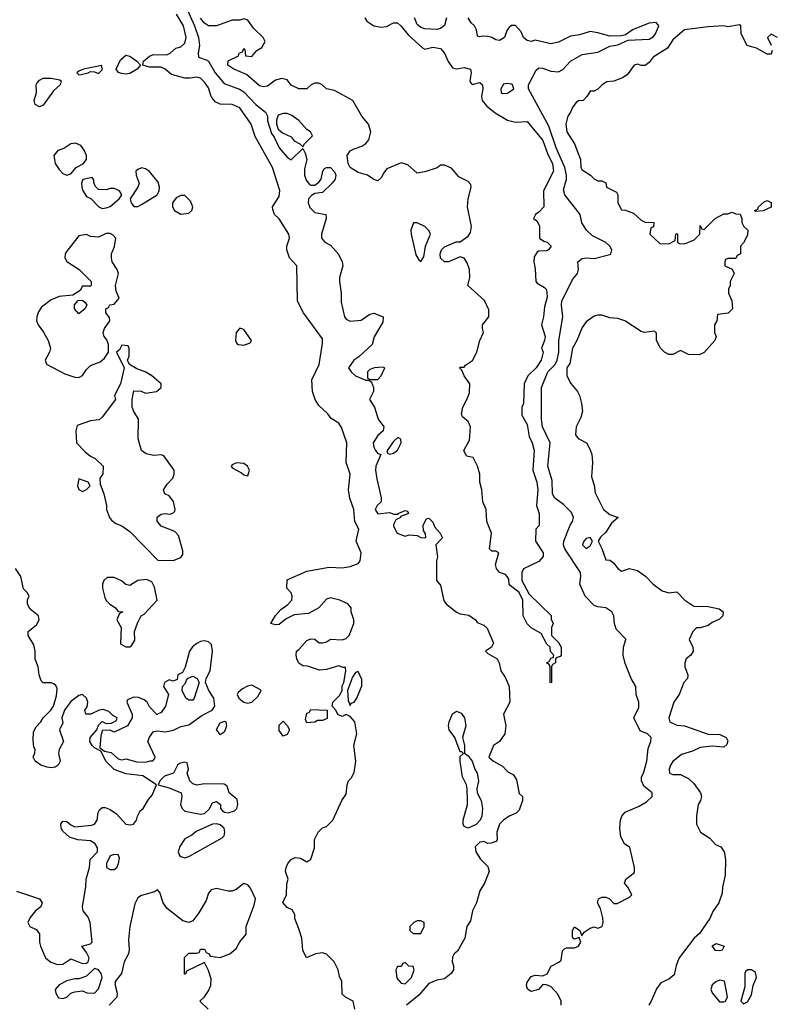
# Model space of a CAD drawing. Header units: inches. Extents: x 2380053 to 2584298, y 380219 to 546618.
# Tile 88 of 256: x 2454090 to 2457911, y 451994 to 457001. Entities that reach past the tile are written whole.
import ezdxf

# ---------------------------------------------------------------- set-up
doc = ezdxf.new("R2010")
doc.units = ezdxf.units.IN
doc.header["$MEASUREMENT"] = 0
doc.layers.add('C4455', color=7, linetype='Continuous')

msp = doc.modelspace()

# ---------------------------------------------------------------- linework, layer by layer
at = {"layer": 'C4455', "color": 2}
for points, elevation in [([(2454899.2, 457150), (2454979.3, 456970), (2454999.1, 456910), (2455003.5, 456870), (2454997, 456830), (2454999, 456810), (2455037.7, 456797.7), (2455050, 456789.4), (2455084.2, 456730), (2455130, 456676.2), (2455207, 456647), (2455230, 456633.6), (2455290, 456569.4), (2455339, 456530), (2455349.3, 456510), (2455350, 456486), (2455370, 456422), (2455383.7, 456403.7), (2455409.5, 456350), (2455450, 456302), (2455470, 456288), (2455530, 456346), (2455542, 456322), (2455549, 456290), (2455538, 456242), (2455538, 456210), (2455545.6, 456185.6), (2455563.7, 456163.7), (2455570, 456159), (2455590, 456159), (2455610, 456174), (2455622.8, 456190), (2455631.3, 456230), (2455638, 456242), (2455650, 456248.7), (2455670, 456248.7), (2455690, 456228), (2455697.2, 456210), (2455693.2, 456190), (2455679, 456170), (2455630, 456122.8), (2455590, 456118), (2455572.9, 456107.1), (2455559, 456090), (2455556, 456070), (2455565.4, 456045.4), (2455590, 456021.2), (2455646, 456010), (2455648, 455990), (2455624, 455910), (2455625.2, 455890), (2455642, 455870), (2455670, 455854), (2455710, 455808.7), (2455729, 455770), (2455732.3, 455750), (2455715.3, 455690), (2455715.3, 455670), (2455724, 455610), (2455724.7, 455564.7), (2455742, 455490), (2455750, 455478), (2455770, 455468.7), (2455826.4, 455473.6), (2455870, 455504), (2455890, 455509.2), (2455938, 455490), (2455936.5, 455463.5), (2455892.5, 455387.5), (2455881.2, 455350), (2455814.2, 455285.8), (2455789, 455270), (2455762, 455230), (2455775.3, 455210), (2455798, 455190), (2455850, 455168), (2455867.3, 455167.3), (2455878, 455158), (2455888, 455130), (2455888, 455110), (2455869, 455070), (2455893.2, 455030), (2455912.7, 454970), (2455941.2, 454930), (2455937.2, 454910), (2455910, 454886.8), (2455887, 454850), (2455890, 454828), (2455899, 454810), (2455910, 454795.3), (2455926, 454790), (2455900.9, 454730), (2455899.3, 454710), (2455905.4, 454665.4), (2455928, 454570), (2455928, 454550), (2455908, 454530), (2455898, 454510), (2455911.6, 454488.4), (2455970, 454495.3), (2455992.7, 454487.3), (2456014, 454486), (2456014, 454490), (2456050, 454506), (2456062, 454502), (2456066, 454490), (2456026, 454474), (2456026, 454470), (2456003.1, 454456.9), (2455990, 454434), (2455990, 454426), (2456009.2, 454389.2), (2456050, 454375.3), (2456070, 454382), (2456110, 454378), (2456130, 454368), (2456150, 454366), (2456154, 454370), (2456152.7, 454387.3), (2456143.6, 454403.6), (2456142, 454430), (2456158, 454462), (2456170, 454466), (2456190, 454446), (2456201.2, 454421.2), (2456228, 454390), (2456238, 454370), (2456236.4, 454363.6), (2456206, 454330), (2456214, 454270), (2456208.7, 454250), (2456208.7, 454150), (2456230, 454126), (2456245.6, 454045.6), (2456258, 454030), (2456310, 453988.7), (2456330, 453979), (2456373.2, 453973.2), (2456408, 453950), (2456416.4, 453936.4), (2456450, 453922), (2456466, 453906), (2456499, 453830), (2456489.3, 453810.7), (2456458, 453790), (2456470, 453778), (2456518, 453750), (2456528, 453730), (2456535.3, 453690), (2456558, 453658), (2456579, 453610), (2456582, 453530), (2456549.2, 453470), (2456560.9, 453410), (2456557, 453370), (2456530, 453330.8), (2456498, 453310), (2456475.3, 453250), (2456498, 453230), (2456545.2, 453205.2), (2456570, 453178), (2456600.2, 453160.2), (2456616, 453136), (2456630, 453066), (2456646, 453050), (2456646, 453030), (2456630, 452982), (2456614, 452966), (2456578, 452950), (2456550, 452931), (2456529, 452910), (2456515.3, 452870), (2456518, 452830), (2456510, 452822), (2456487.3, 452812.7), (2456470, 452812), (2456450, 452822), (2456430, 452818), (2456406, 452794), (2456409.2, 452770), (2456432.9, 452732.9), (2456470, 452695.3), (2456477.2, 452670), (2456452.7, 452610), (2456429.4, 452570.6), (2456412.3, 452510), (2456392.7, 452470), (2456382, 452418), (2456364, 452390), (2456353.2, 452330), (2456315.5, 452264.5), (2456298, 452250), (2456290, 452234), (2456288.7, 452210), (2456295.3, 452190), (2456295.3, 452170), (2456284, 452150), (2456250, 452122.8), (2456210, 452117.3), (2456170, 452099.1), (2456119.3, 452040.7), (2456057.2, 451990)], 46), ([(2455794, 451970), (2455786, 452010), (2455746, 452030), (2455730, 452046), (2455728, 452110), (2455715.3, 452135.3), (2455709, 452170), (2455688.7, 452210), (2455650, 452248.7), (2455630, 452255.3), (2455594, 452250), (2455548, 452230), (2455528.7, 452270), (2455524, 452330), (2455510, 452378), (2455488, 452430), (2455488, 452450), (2455474.6, 452474.6), (2455450, 452486), (2455428, 452512), (2455446, 452550), (2455448.4, 452608.4), (2455455.3, 452630), (2455442, 452670), (2455444, 452690), (2455454, 452710), (2455469.4, 452730.6), (2455490, 452741), (2455518, 452738), (2455550, 452718), (2455570, 452732), (2455589, 452790), (2455588.7, 452831.3), (2455608, 452870), (2455630, 452891.3), (2455650, 452898), (2455682, 452930), (2455728, 453030), (2455750, 453062), (2455755.3, 453110), (2455762, 453130), (2455775.5, 453144.5), (2455790, 453172), (2455799, 453230), (2455789.4, 453310), (2455804, 453370), (2455793.2, 453430), (2455770, 453458), (2455750, 453468), (2455730, 453458), (2455707.3, 453467.3), (2455698, 453490), (2455678, 453510), (2455682, 453530), (2455715.5, 453564.5), (2455729.2, 453590), (2455730, 453614), (2455738, 453630), (2455748, 453690), (2455746, 453706), (2455734, 453706), (2455710, 453715.3), (2455650, 453697.2), (2455613.6, 453693.6), (2455553.6, 453713.6), (2455530, 453715.3), (2455510, 453728), (2455499, 453750), (2455495.3, 453770), (2455498, 453790), (2455510, 453798), (2455550, 453844.7), (2455570, 453852), (2455590, 453851.3), (2455612.7, 453832.7), (2455630, 453832), (2455650, 453838), (2455670, 453851), (2455730, 453847.3), (2455750, 453854.8), (2455765.2, 453870), (2455789, 453930), (2455788.9, 453948.9), (2455775.3, 453990), (2455775.3, 454010), (2455758, 454030), (2455718, 454050), (2455670, 454061.2), (2455650, 454054), (2455610.6, 454009.4), (2455558, 453982), (2455484.9, 453975.1), (2455445.2, 453954.8), (2455410, 453925.2), (2455390, 453924), (2455366, 453930), (2455390, 453971.3), (2455418, 454002), (2455452.7, 454027.3), (2455474, 454050), (2455475.3, 454070), (2455470, 454086), (2455448, 454110), (2455450, 454152), (2455550, 454196), (2455663.2, 454216.8), (2455730, 454214), (2455770, 454221), (2455810, 454236), (2455821.2, 454250), (2455826.6, 454290), (2455800.7, 454350), (2455814, 454410), (2455794.5, 454450), (2455789.3, 454510), (2455767.6, 454567.6), (2455762, 454610), (2455769.3, 454689.3), (2455749.3, 454750), (2455752.7, 454850), (2455726.8, 454926.8), (2455713.2, 454950), (2455673.2, 454973.2), (2455656.5, 454996.5), (2455610, 455039), (2455592.7, 455070), (2455579.3, 455110), (2455575.3, 455170), (2455612, 455248), (2455630, 455354), (2455630, 455378), (2455533.2, 455510), (2455502, 455570), (2455499, 455750), (2455462, 455790), (2455448, 455830), (2455448, 455850), (2455461.2, 455890), (2455459, 455910), (2455408.4, 455988.4), (2455386, 456010), (2455376.4, 456036.4), (2455375.3, 456050), (2455410, 456102), (2455412.1, 456132.1), (2455374.5, 456250), (2455287.2, 456407.2), (2455266.6, 456470), (2455210, 456552.7), (2455170, 456569.3), (2455110, 456572), (2455083.6, 456583.6), (2455062.7, 456610), (2455050, 456654), (2455030, 456684), (2455010, 456704), (2454990, 456709.2), (2454956.8, 456703.2), (2454930, 456704), (2454862, 456722), (2454829, 456750), (2454810, 456759.5), (2454750, 456759.5), (2454715.3, 456770), (2454719, 456790), (2454750, 456815.5), (2454770, 456823.8), (2454838.4, 456821.6), (2454855.3, 456830), (2454884, 456856), (2454910, 456862.8), (2454930, 456881), (2454937, 456910), (2454922, 456970), (2454886.6, 457030)], 50), ([(2455844, 457010), (2455854.4, 456994.4), (2455890, 456970.6), (2455930, 456962.4), (2455954.2, 456965.8), (2455990, 456984.9), (2456010, 456984.9), (2456030, 456967.3), (2456064.4, 456924.4), (2456137.5, 456857.5), (2456150, 456850.7), (2456190, 456860.7), (2456230, 456854.8), (2456250, 456831.3), (2456268, 456788), (2456290, 456756), (2456310, 456750.8), (2456350, 456757.3), (2456382, 456750), (2456384.7, 456730), (2456378, 456690), (2456381, 456681), (2456390, 456672), (2456430, 456682), (2456442, 456670), (2456444, 456650), (2456437.1, 456610), (2456440.5, 456590), (2456463.4, 456563.4), (2456507.6, 456527.6), (2456570, 456490.6), (2456610, 456480.5), (2456670, 456482.8), (2456750, 456386.8), (2456775.8, 456315.8), (2456798.4, 456270), (2456803, 456230), (2456752.4, 456130), (2456754, 456050), (2456730, 456022), (2456712, 456010), (2456702, 455990), (2456718.8, 455978.8), (2456733.2, 455953.2), (2456732, 455890), (2456754.8, 455874.8), (2456771.3, 455870), (2456791.3, 455850), (2456778, 455830), (2456770, 455826), (2456730, 455824), (2456720.7, 455819.3), (2456704.9, 455795.1), (2456703, 455770), (2456710, 455734), (2456714, 455670), (2456721.3, 455661.3), (2456758.8, 455638.8), (2456766.8, 455630), (2456770, 455614), (2456772.4, 455590), (2456758.5, 455541.5), (2456753.4, 455490), (2456742.8, 455450), (2456761, 455390), (2456758, 455370), (2456742, 455330), (2456751.3, 455310), (2456740.7, 455270), (2456716.3, 455230), (2456674, 455190), (2456654, 455150), (2456651, 455050), (2456642, 455030), (2456642, 454990), (2456670, 454942), (2456680.7, 454880.7), (2456696, 454850), (2456706, 454810), (2456699.1, 454710), (2456719.1, 454650), (2456724, 454610), (2456718, 454530), (2456730.9, 454489.1), (2456731.3, 454428.7), (2456714, 454410), (2456712, 454350), (2456751.3, 454290), (2456751.1, 454271.1), (2456730, 454246), (2456651.6, 454208.4), (2456642, 454190), (2456642, 454150), (2456679.6, 454079.6), (2456791.6, 453971.6), (2456792.7, 453952.7), (2456802, 453930), (2456794, 453910), (2456794, 453870), (2456830, 453834), (2456842, 453810), (2456842, 453770), (2456838, 453762), (2456822, 453758), (2456814, 453750), (2456814, 453730), (2456798, 453722), (2456794, 453710), (2456794, 453630), (2456790, 453628), (2456786, 453630), (2456786, 453710), (2456782, 453722), (2456768, 453730), (2456782, 453738), (2456790, 453754), (2456802, 453758), (2456806, 453770), (2456788.4, 453788.4), (2456786, 453810), (2456770, 453826), (2456740.4, 453880.4), (2456690, 453908), (2456669.1, 453929.1), (2456649, 453970), (2456648.7, 454050), (2456629, 454089), (2456583.1, 454123.1), (2456578, 454130), (2456576.4, 454156.4), (2456568, 454170), (2456559, 454179), (2456529.4, 454189.4), (2456514, 454210), (2456509.3, 454230.7), (2456526, 454290), (2456510, 454298), (2456490, 454298), (2456478, 454310), (2456488.7, 454390), (2456465.2, 454450), (2456462, 454510), (2456444, 454550), (2456439, 454610), (2456428.7, 454650), (2456428.7, 454690), (2456418, 454730), (2456394.6, 454774.6), (2456362, 454782), (2456348.7, 454810), (2456377.2, 454862.8), (2456381.2, 454930), (2456370, 454958), (2456342, 454982), (2456335.3, 454995.3), (2456342.7, 455030), (2456364, 455070), (2456376, 455104), (2456379, 455150), (2456349, 455190), (2456338, 455218), (2456326, 455230), (2456330, 455234), (2456350, 455234), (2456356.4, 455243.6), (2456392.7, 455267.3), (2456414, 455310), (2456428.7, 455370), (2456448.7, 455410), (2456442, 455430), (2456442, 455450), (2456475.3, 455490), (2456474.6, 455525.4), (2456453.4, 455573.4), (2456368, 455650), (2456379, 455690), (2456377.2, 455730), (2456364.7, 455764.7), (2456350, 455788), (2456330, 455795.3), (2456270, 455769), (2456250, 455769), (2456230, 455789), (2456227, 455810), (2456234, 455830), (2456250, 455846), (2456308.4, 455871.6), (2456330, 455872), (2456370, 455901), (2456381.5, 455918.5), (2456387, 455950), (2456367.3, 456050), (2456369.6, 456090.4), (2456386, 456150), (2456382.7, 456162.7), (2456370, 456179), (2456322, 456202), (2456285.6, 456245.6), (2456250, 456262), (2456230, 456262), (2456213, 456247), (2456150, 456226.6), (2456110, 456221.2), (2456062.5, 456262.5), (2456030, 456272.7), (2455957.3, 456242.7), (2455938.8, 456221.2), (2455930, 456198), (2455910, 456182), (2455890, 456189), (2455858, 456210), (2455810, 456224.5), (2455769.6, 456250), (2455760.5, 456270), (2455755.1, 456310), (2455770, 456333.4), (2455790, 456344.9), (2455830, 456357.3), (2455850, 456371), (2455865.2, 456390), (2455874.5, 456430), (2455863.7, 456470), (2455829, 456510), (2455784, 456590), (2455690, 456641.2), (2455650, 456648.7), (2455628, 456670), (2455610, 456679), (2455590, 456679), (2455572, 456670), (2455550, 456649), (2455510, 456648.7), (2455470, 456668), (2455450, 456695.3), (2455422, 456702), (2455390, 456694), (2455350, 456662.7), (2455330, 456659.5), (2455310, 456665.1), (2455242.5, 456722.5), (2455178, 456750), (2455149, 456770), (2455150, 456791.3), (2455202, 456818), (2455206, 456830), (2455222, 456838), (2455230, 456854), (2455234, 456850), (2455238, 456818), (2455270, 456814), (2455296.4, 456843.6), (2455320.4, 456859.6), (2455338, 456890), (2455328, 456910), (2455278, 456958), (2455250, 456998), (2455230, 457006), (2455210, 456998), (2455170, 456998), (2455090.9, 456969.1), (2455050, 456969), (2455030, 456984), (2455010, 457009.4)], 42), ([(2456259, 457010), (2456250, 456972), (2456230, 456956), (2456210, 456951), (2456150, 456954), (2456130, 456960.7), (2456110, 456976), (2456097.3, 457010)], 46), ([(2456843, 451990), (2456842, 452010), (2456825.2, 452045.2), (2456790, 452084.7), (2456767.3, 452092.7), (2456750, 452094), (2456728, 452070), (2456690, 452058.8), (2456670.9, 452070.9), (2456666.8, 452090), (2456670, 452106), (2456690, 452135.3), (2456710, 452142), (2456750, 452138), (2456771.1, 452148.9), (2456791.6, 452188.4), (2456831.6, 452208.4), (2456842, 452218), (2456850, 452266), (2456862, 452278), (2456870, 452282), (2456910, 452282), (2456930.7, 452289.3), (2456942, 452310), (2456934, 452334), (2456910, 452324.7), (2456902, 452330), (2456899.6, 452339.6), (2456901, 452370), (2456910, 452388), (2456938, 452370), (2456946, 452346), (2456950, 452346), (2456959.6, 452360.4), (2456990, 452382), (2457010, 452388), (2457030, 452382), (2457051.3, 452390), (2457056, 452410), (2457054.4, 452434.4), (2457042, 452482), (2457026.8, 452510), (2457032, 452530), (2457050, 452539), (2457070, 452539), (2457088, 452530), (2457110, 452506), (2457127.3, 452507.3), (2457190, 452538), (2457202, 452550), (2457182, 452590), (2457164.7, 452610), (2457172, 452630), (2457216, 452664), (2457216, 452690), (2457192, 452792), (2457164.7, 452810), (2457145.8, 452845.8), (2457141.6, 452890), (2457144.4, 452930), (2457150.6, 452950), (2457168.8, 452971.2), (2457239.1, 453000.9), (2457276.3, 453023.7), (2457304.7, 453050), (2457304.7, 453070), (2457263.8, 453103.8), (2457250.8, 453130), (2457250.8, 453150), (2457262, 453170), (2457279.1, 453230), (2457284.9, 453295.1), (2457298.8, 453330), (2457301, 453350), (2457282, 453370), (2457244.9, 453384.9), (2457212, 453450), (2457236.9, 453503.1), (2457238, 453530), (2457224.7, 453570), (2457222, 453610), (2457198, 453650), (2457167.9, 453727.9), (2457157.3, 453770), (2457159.1, 453810), (2457171.1, 453848.9), (2457174, 453850), (2457122.5, 453902.5), (2457114, 453930), (2457110.8, 453970), (2457101, 453990), (2457070, 454011), (2457030, 454014.8), (2457010, 454022.8), (2456964.9, 454070), (2456938, 454130), (2456942.8, 454170), (2456940.5, 454190), (2456862, 454310), (2456854.9, 454330), (2456856.5, 454350), (2456888.6, 454431.4), (2456900.7, 454450), (2456904.9, 454470), (2456895.1, 454495.1), (2456855.1, 454535.1), (2456810, 454567.7), (2456799.3, 454590), (2456797.3, 454657.3), (2456775.8, 454730), (2456786.4, 454850), (2456748.7, 454930), (2456742, 454970), (2456743.1, 455130), (2456774.9, 455210), (2456811.7, 455248.3), (2456822, 455270), (2456830.3, 455310.3), (2456830.3, 455370), (2456850.4, 455490), (2456843.8, 455550), (2456846, 455570), (2456899.8, 455680.2), (2456926, 455710), (2456930.7, 455730), (2456927.3, 455770), (2456950, 455786), (2456970, 455789.3), (2457010, 455787), (2457090, 455806.6), (2457096, 455810), (2457100.7, 455830), (2457090.6, 455850), (2457070, 455868), (2457002, 455902), (2456971, 455930), (2456947.5, 455967.5), (2456938.8, 456010), (2456861, 456110), (2456855.3, 456135.3), (2456870.4, 456190), (2456870.3, 456210), (2456860.9, 456250), (2456816.5, 456350), (2456779.6, 456459.6), (2456677.3, 456650), (2456677.3, 456670), (2456715.5, 456744.5), (2456730, 456756), (2456750, 456755.1), (2456790, 456739.6), (2456830, 456735.6), (2456851.5, 456748.4), (2456890, 456789.6), (2456950, 456823.6), (2457030, 456836.2), (2457090, 456866), (2457130, 456874), (2457183.5, 456896.5), (2457290, 456902.7), (2457310, 456914), (2457322.8, 456930), (2457338.8, 456970), (2457326.4, 456986.4), (2457290, 456983.8), (2457208.3, 456951.7), (2457170, 456924.7), (2457150, 456918.8), (2457090, 456917.3), (2457030, 456934.4), (2456990, 456940.4), (2456935.9, 456924.1), (2456890, 456917.1), (2456830, 456886), (2456790, 456878.4), (2456710, 456897.3), (2456690, 456891), (2456670, 456896), (2456651.3, 456910), (2456639.8, 456939.8), (2456610, 456971), (2456590, 456971), (2456578, 456962), (2456569, 456950), (2456555.3, 456910), (2456530, 456896), (2456510, 456898), (2456490.8, 456910.8), (2456470, 456916), (2456442, 456918), (2456430, 456914), (2456418, 456918), (2456412, 456950), (2456402, 456970), (2456385.4, 456985.4), (2456370.7, 457010.7)], 46), ([(2457916, 456844), (2457910, 456826), (2457890, 456826), (2457836, 456856), (2457788, 456870), (2457758, 456930), (2457755.3, 456970), (2457750, 456975.3), (2457690, 456965.2), (2457670, 456969), (2457590, 456965.2), (2457470, 456948.7), (2457410, 456899), (2457383.8, 456856.2), (2457310.8, 456810), (2457290, 456784), (2457270, 456768.7), (2457250, 456768), (2457230, 456775.3), (2457214, 456770), (2457178.8, 456721.2), (2457155.3, 456704.7), (2457110.9, 456689.1), (2457075.3, 456684.7), (2457052, 456670), (2457030, 456648), (2457010, 456638), (2456990, 456638), (2456974, 456610), (2456954, 456590), (2456931.3, 456588.7), (2456919.6, 456580.4), (2456902, 456558), (2456891, 456530), (2456876, 456510), (2456867.3, 456470), (2456871, 456430), (2456910.6, 456370.6), (2456941, 456290), (2456942.8, 456250), (2456950, 456238), (2456992, 456210), (2457011.1, 456191.1), (2457030, 456182), (2457050, 456182), (2457070, 456172), (2457074, 456150), (2457123.6, 456123.6), (2457131.3, 456110), (2457131.3, 456070), (2457150, 456034), (2457170, 456032), (2457210, 456018), (2457250, 455982), (2457270, 455972), (2457314, 455970), (2457312.7, 455947.3), (2457298, 455942), (2457294, 455910), (2457343.6, 455863.6), (2457390, 455862), (2457422, 455878), (2457426, 455910), (2457430, 455914), (2457434, 455910), (2457434, 455870), (2457443.6, 455863.6), (2457470, 455862), (2457519, 455881), (2457548, 455910), (2457550, 455954), (2457558, 455938), (2457570, 455934), (2457626, 455990), (2457670, 456014), (2457690, 456014), (2457710, 456022), (2457730, 456014), (2457752.7, 456012.7), (2457762, 455990), (2457762, 455970), (2457772, 455950), (2457791.3, 455930), (2457790, 455906), (2457770, 455866), (2457754, 455850), (2457754, 455810), (2457738, 455802), (2457730, 455786), (2457690, 455786), (2457678, 455782), (2457674, 455770), (2457674, 455750), (2457712.7, 455732.7), (2457722, 455710), (2457702, 455670), (2457702, 455650), (2457694, 455630), (2457694, 455610), (2457711.1, 455571.1), (2457714, 455530), (2457691.6, 455508.4), (2457638, 455502), (2457634, 455470), (2457622, 455450), (2457622, 455410), (2457631, 455390), (2457624.7, 455370), (2457570, 455308), (2457543.6, 455296.4), (2457490, 455298), (2457450, 455318), (2457410, 455298), (2457390, 455298), (2457368, 455310), (2457348, 455330), (2457328, 455370), (2457327.3, 455407.3), (2457316.4, 455416.4), (2457266, 455410), (2457250, 455415.3), (2457166, 455470), (2457130, 455482), (2457090, 455485.2), (2457050, 455499), (2457030, 455499), (2457010, 455494), (2456970, 455464), (2456950, 455435.3), (2456923, 455370), (2456900.7, 455330), (2456887.5, 455252.5), (2456871.3, 455230), (2456871.3, 455190), (2456891.1, 455151.1), (2456926, 455110), (2456936, 455090), (2456946, 455050), (2456950.8, 455010), (2456942, 454978), (2456918.8, 454930), (2456916, 454890), (2456930, 454871.3), (2456972, 454850), (2456990, 454814), (2456998, 454790), (2457002.8, 454750), (2456996.9, 454676.9), (2457010, 454634), (2457015.3, 454595.3), (2457058, 454510), (2457090, 454484.7), (2457132, 454470), (2457098.8, 454441.2), (2457070, 454395.3), (2457042, 454370), (2457031.3, 454350), (2457050, 454312), (2457070, 454254), (2457090, 454252), (2457110, 454238), (2457130.6, 454210.6), (2457150, 454196), (2457190, 454210.6), (2457230, 454200.7), (2457270.7, 454170.7), (2457310.5, 454130.5), (2457356.9, 454096.9), (2457390, 454086), (2457430, 454091.3), (2457472, 454050), (2457518, 454018), (2457590, 454017.3), (2457645.2, 454005.2), (2457666, 453990), (2457664, 453970), (2457648.1, 453951.9), (2457610, 453935.1), (2457590, 453920.9), (2457548.7, 453908.7), (2457531.3, 453908.7), (2457512, 453890), (2457494, 453850), (2457512, 453810), (2457514, 453790), (2457502, 453770), (2457478, 453750), (2457471, 453730), (2457471, 453710), (2457486, 453670), (2457484.7, 453650), (2457466, 453630), (2457442.8, 453570), (2457414.8, 453530), (2457390.8, 453450), (2457396, 453430), (2457430, 453414), (2457470.5, 453410.5), (2457590, 453367.3), (2457650, 453366), (2457682, 453350), (2457690, 453334), (2457685.4, 453314.6), (2457670, 453302), (2457610, 453306), (2457550, 453299.3), (2457510, 453280.9), (2457455.3, 453264.7), (2457410, 453228), (2457398, 453210), (2457392, 453190), (2457394, 453170), (2457410, 453162), (2457450, 453162), (2457490, 453142), (2457516.8, 453116.8), (2457551.3, 453070), (2457556, 453050), (2457550.8, 453030), (2457538.8, 453010), (2457531.3, 452951.3), (2457531.3, 452910), (2457551.3, 452870), (2457599.1, 452839.1), (2457627.5, 452807.5), (2457654, 452794), (2457670.9, 452769.1), (2457678.8, 452730), (2457676, 452650), (2457662.8, 452590), (2457661, 452559), (2457644.7, 452510), (2457614.4, 452465.6), (2457598.8, 452430), (2457545.2, 452354.8), (2457518.8, 452330), (2457442.8, 452230), (2457427.9, 452192.1), (2457416.7, 452143.3), (2457390, 452121.2), (2457350, 452104), (2457326.6, 452073.4), (2457300.7, 452010), (2457288, 451990)], 50), ([(2457942, 456910), (2457910, 456928), (2457892, 456910), (2457911.1, 456871.1)], 50), ([(2454074, 452570), (2454190.5, 452530.5), (2454204.7, 452510), (2454198, 452490), (2454170, 452469), (2454144.1, 452435.9), (2454131.3, 452410), (2454142, 452390), (2454173.7, 452373.7), (2454190, 452352), (2454191, 452310), (2454196, 452290), (2454221, 452230), (2454247.9, 452207.9), (2454283.1, 452196.9), (2454310, 452198), (2454350, 452226), (2454410, 452202), (2454430, 452202.8), (2454439, 452210), (2454442.7, 452230), (2454430, 452258), (2454406, 452290), (2454450, 452301), (2454459, 452310), (2454448, 452410), (2454437.5, 452437.5), (2454413.2, 452470), (2454409, 452490), (2454426.6, 452593.4), (2454427.3, 452630), (2454444.5, 452690), (2454449.2, 452730), (2454485.2, 452770), (2454485.2, 452790), (2454473.2, 452810), (2454450, 452826), (2454386, 452830), (2454344.1, 452844.1), (2454310, 452874), (2454300.9, 452890), (2454299.3, 452910), (2454310, 452926), (2454330, 452922.8), (2454350, 452906), (2454370, 452897.3), (2454455.3, 452904.7), (2454470, 452910.8), (2454483.7, 452930), (2454489.3, 452970), (2454496.6, 452983.4), (2454510, 452994), (2454524.5, 452995.5), (2454550, 452984.9), (2454582.7, 452962.8), (2454630, 452910.8), (2454652.7, 452907.3), (2454669.1, 452910.9), (2454684, 452930), (2454688.7, 452951.3), (2454702, 452978), (2454718, 452990), (2454744.7, 453035.3), (2454763.1, 453056.9), (2454786, 453110), (2454715.5, 453155.5), (2454630, 453165.2), (2454570, 453188.7), (2454529.3, 453229.3), (2454502, 453282), (2454470, 453298), (2454458, 453310), (2454446, 453330), (2454448, 453350), (2454482, 453390), (2454490, 453414), (2454510, 453432), (2454530, 453422), (2454556.4, 453423.6), (2454582, 453438), (2454586, 453450), (2454563.1, 453463.1), (2454543.1, 453483.1), (2454514, 453494), (2454494, 453490), (2454451, 453469), (2454426, 453470), (2454422, 453490), (2454433.6, 453506.4), (2454436, 453530), (2454429, 453550), (2454410, 453569), (2454390, 453564), (2454350, 453534), (2454318, 453490), (2454304.7, 453450), (2454310, 453426), (2454292, 453390), (2454312, 453330), (2454290.8, 453290), (2454287.7, 453270), (2454296, 453230), (2454286, 453210), (2454270, 453199.3), (2454250, 453196), (2454230, 453199.3), (2454198, 453210), (2454168, 453230), (2454158, 453250), (2454167.3, 453272.7), (2454168, 453290), (2454162, 453302), (2454158.6, 453338.6), (2454160.7, 453379.3), (2454174.5, 453405.5), (2454198, 453430), (2454208.9, 453451.1), (2454248.7, 453490), (2454262, 453510), (2454278, 453562), (2454280.4, 453600.4), (2454274.6, 453614.6), (2454263.1, 453623.1), (2454250, 453628.7), (2454210, 453628), (2454199, 453639), (2454188.7, 453670), (2454184, 453710), (2454169.4, 453749.4), (2454169.2, 453790), (2454162, 453822), (2454133.2, 453870), (2454133.2, 453890), (2454176.2, 453923.8), (2454189.3, 453950), (2454185.2, 453970), (2454144.1, 454004.1), (2454129.4, 454029.4), (2454129, 454051), (2454138, 454070), (2454128.4, 454088.4), (2454110, 454106), (2454095.3, 454170), (2454069.5, 454209.5)], 54), ([(2455048.7, 451970), (2455006, 452010), (2455030, 452032), (2455050, 452062), (2455061.2, 452090), (2455063.1, 452123.1), (2455050, 452166), (2455030, 452206), (2454938, 452162), (2454932.7, 452147.3), (2454927.3, 452147.3), (2454928.4, 452231.6), (2454950, 452254), (2454990, 452254), (2455002, 452258), (2455010, 452274), (2455030, 452274), (2455038, 452258), (2455054, 452250), (2455058, 452238), (2455110, 452232), (2455158, 452250), (2455190, 452278), (2455209.1, 452310.9), (2455242, 452350), (2455242, 452390), (2455282, 452498), (2455289, 452530), (2455264.1, 452584.1), (2455250, 452602), (2455230, 452609), (2455190, 452577.2), (2455170, 452569.2), (2455150, 452569.3), (2455090, 452582.4), (2455063.4, 452576.6), (2455050, 452559), (2455037.6, 452522.4), (2455000.9, 452459.1), (2454970, 452419.3), (2454950, 452409.2), (2454918.9, 452418.9), (2454840.5, 452480.5), (2454819.3, 452510), (2454803.1, 452563.1), (2454790, 452575.3), (2454774.8, 452565.2), (2454710, 452546.6), (2454690, 452535.1), (2454675.6, 452504.4), (2454650.5, 452390), (2454642.5, 452322.5), (2454646.8, 452273.2), (2454642.8, 452250), (2454620.7, 452210), (2454607.3, 452150), (2454576.3, 452110), (2454575.5, 452090), (2454585.5, 452050), (2454584, 452030), (2454544.7, 451990)], 54)]:
    msp.add_lwpolyline(points, dxfattribs=dict(at, elevation=elevation))
for points, elevation in [([(2454630, 456724.2), (2454607, 456727), (2454593.1, 456733.1), (2454580.7, 456750), (2454602.8, 456797.2), (2454630, 456821), (2454650, 456816), (2454686, 456790), (2454704.7, 456770), (2454686.8, 456750), (2454650, 456727.6)], 50), ([(2454508, 456768), (2454414, 456750), (2454390, 456739), (2454381, 456730), (2454390, 456721), (2454402, 456722), (2454438, 456730), (2454450, 456738), (2454470, 456736), (2454490, 456727.7), (2454510, 456746)], 54), ([(2454190, 456558.5), (2454168.5, 456570), (2454164.2, 456590), (2454176.3, 456630), (2454174.5, 456670), (2454179.6, 456680.4), (2454190, 456693.4), (2454210, 456703), (2454250, 456703.8), (2454294.9, 456694.9), (2454301, 456690), (2454295.5, 456670), (2454261.4, 456638.6), (2454210, 456565.7)], 50), ([(2456570, 456677.2), (2456550, 456672.7), (2456536, 456650), (2456538, 456630), (2456544.9, 456624.9), (2456570, 456627.3), (2456602, 456650), (2456595.3, 456670), (2456590, 456673.2)], 46), ([(2455450, 456524), (2455430, 456524), (2455404.9, 456515.1), (2455394.8, 456490), (2455394.8, 456470), (2455404, 456444), (2455426.4, 456426.4), (2455470, 456404.7), (2455484.9, 456384.9), (2455514, 456370), (2455530, 456354), (2455538, 456370), (2455578, 456410), (2455568, 456430), (2455550, 456442), (2455510, 456488.7), (2455474, 456514)], 46), ([(2454373.6, 456373.6), (2454350, 456369), (2454314, 456346), (2454283.8, 456336.2), (2454264, 456310), (2454270.7, 456270), (2454290, 456238.8), (2454310, 456218.8), (2454330, 456211), (2454350, 456218), (2454378, 456250), (2454412, 456268), (2454429.2, 456290), (2454429.3, 456310), (2454417.5, 456337.5), (2454401.2, 456361.2)], 54), ([(2454710, 456247.3), (2454690, 456239.3), (2454680.7, 456230), (2454682, 456210), (2454697.3, 456170), (2454690.5, 456149.5), (2454651, 456090), (2454656, 456070), (2454670, 456051.3), (2454690, 456051), (2454710, 456060.7), (2454788.7, 456110), (2454799, 456130), (2454801.2, 456150), (2454794, 456174), (2454750, 456229.3), (2454730, 456242.9)], 54), ([(2454458, 456198), (2454411.6, 456188.4), (2454404.7, 456170), (2454406, 456150), (2454410, 456134), (2454430, 456102), (2454451.1, 456091.1), (2454492, 456050), (2454510, 456041), (2454530, 456044), (2454550, 456050.8), (2454595.3, 456090), (2454608.7, 456110), (2454598, 456130), (2454570, 456142), (2454550, 456142), (2454530, 456135.3), (2454490, 456138), (2454474.6, 456154.6), (2454467.3, 456172.7), (2454467.3, 456187.3)], 54), ([(2454910, 456107), (2454885.1, 456094.9), (2454867.7, 456070), (2454867.7, 456050), (2454877.3, 456030), (2454910, 456012.7), (2454950, 456017.3), (2454965.2, 456030), (2454969.5, 456050), (2454958.9, 456078.9), (2454930, 456106.6)], 54), ([(2457830, 456026), (2457826, 456030), (2457842, 456038), (2457846, 456050), (2457874, 456074), (2457890, 456082), (2457910, 456072), (2457910, 456048), (2457870, 456028.7)], 50), ([(2456110, 455968), (2456092.7, 455967.3), (2456078, 455930), (2456081, 455910), (2456104.5, 455804.5), (2456119.6, 455779.6), (2456130, 455772), (2456144.7, 455795.3), (2456152.3, 455850), (2456178, 455910), (2456170, 455928.7), (2456150, 455948.7)], 46), ([(2454550, 455913.2), (2454530, 455913.2), (2454490, 455895.3), (2454450, 455898), (2454430, 455908), (2454390, 455902), (2454330, 455824), (2454322, 455810), (2454318.8, 455790), (2454330.6, 455770.6), (2454392, 455730), (2454454, 455670), (2454454, 455650), (2454450, 455646), (2454410, 455646), (2454396.9, 455623.1), (2454359.6, 455600.4), (2454290, 455593.2), (2454250, 455576), (2454200.7, 455539.3), (2454185.1, 455514.9), (2454178, 455490), (2454176.3, 455470), (2454184, 455450), (2454211.9, 455411.9), (2454234.8, 455370), (2454246.8, 455330), (2454241, 455310), (2454218.8, 455270), (2454226, 455250), (2454319.8, 455199.8), (2454370, 455182.8), (2454390, 455181), (2454410, 455192), (2454430, 455222), (2454450, 455242), (2454499.5, 455260.5), (2454520.9, 455279.1), (2454542, 455310), (2454541.2, 455350), (2454532.7, 455372.7), (2454519, 455390), (2454515.3, 455410), (2454522, 455430), (2454548, 455470), (2454547.3, 455487.3), (2454528, 455510), (2454528, 455530), (2454542, 455538), (2454548.4, 455551.6), (2454570, 455554), (2454595.3, 455584.7), (2454581.2, 455621.2), (2454577.2, 455650), (2454593.2, 455710), (2454586, 455730), (2454560.9, 455770), (2454556, 455790), (2454557.2, 455810), (2454572.3, 455847.7), (2454579, 455890), (2454565.6, 455905.6)], 54), ([(2454390, 455506), (2454368, 455530), (2454368.4, 455551.6), (2454387.3, 455572.7), (2454410, 455574), (2454423.6, 455563.6), (2454431.3, 455550), (2454422, 455530)], 54), ([(2455210, 455432.7), (2455190.8, 455410), (2455186.8, 455370), (2455194.4, 455354.4), (2455202, 455350), (2455230, 455345.5), (2455262, 455358), (2455268.7, 455370), (2455230, 455425.2)], 54), ([(2454610, 455346), (2454598, 455322), (2454582, 455310), (2454622, 455230), (2454602, 455150), (2454572, 455090), (2454578, 455070), (2454510, 454979), (2454493.7, 454966.3), (2454450, 454960.9), (2454382, 454938), (2454374.8, 454910), (2454378.8, 454850), (2454423.5, 454803.5), (2454450, 454782), (2454474, 454770), (2454514, 454730), (2454512, 454690), (2454498, 454670), (2454499.6, 454639.6), (2454518, 454590), (2454531.3, 454530), (2454531.3, 454510), (2454546, 454470), (2454556.8, 454456.8), (2454578.8, 454438.8), (2454610, 454426.8), (2454650, 454398.8), (2454792, 454252), (2454870, 454250.8), (2454910, 454266), (2454919.3, 454280.7), (2454920.2, 454300.2), (2454898, 454378), (2454878, 454398), (2454810, 454425.2), (2454789.1, 454450.9), (2454789.3, 454470.7), (2454810, 454486), (2454830, 454490.7), (2454853.2, 454486.8), (2454869.2, 454490.8), (2454878.6, 454501.4), (2454881.2, 454510), (2454871.5, 454551.5), (2454850, 454579), (2454828.7, 454590), (2454822, 454610), (2454840.2, 454639.8), (2454868, 454670), (2454875.3, 454690), (2454875.3, 454710), (2454823.1, 454783.1), (2454810, 454788.7), (2454770, 454785.2), (2454732.5, 454792.5), (2454709.2, 454810), (2454693.2, 454870), (2454694, 454970), (2454670, 455008), (2454662, 455030), (2454662, 455070), (2454670, 455114), (2454707.3, 455112.7), (2454730, 455102), (2454786, 455110), (2454808.7, 455130), (2454808.7, 455150), (2454762, 455190), (2454728, 455210), (2454685.2, 455225.2), (2454648, 455248), (2454638, 455270), (2454646, 455290), (2454646, 455330), (2454642, 455342)], 54), ([(2455934, 455234), (2455894, 455230), (2455870, 455222), (2455858, 455210), (2455858, 455178), (2455871.6, 455171.6), (2455910, 455172), (2455928, 455190), (2455946, 455230)], 46), ([(2456015.3, 454875.3), (2456010, 454875.3), (2455990, 454855.3), (2455958, 454810), (2455958, 454798), (2455970, 454792), (2455990, 454796), (2456010, 454811.3), (2456028.7, 454850), (2456028, 454868)], 46), ([(2455191.6, 454748.4), (2455170, 454738), (2455166, 454730), (2455170, 454722), (2455217.3, 454697.3), (2455230, 454686), (2455250, 454682), (2455259, 454710), (2455248.7, 454730), (2455230, 454744)], 54), ([(2454390, 454666), (2454384.7, 454630), (2454391.6, 454611.6), (2454410, 454602), (2454430, 454612), (2454448, 454630), (2454438, 454650)], 54), ([(2456990, 454368), (2456970, 454362), (2456958, 454350), (2456951.3, 454330), (2456970, 454311.3), (2456990, 454324.7), (2457002, 454350)], 50), ([(2454570, 454165.1), (2454535.5, 454164.5), (2454517.3, 454150), (2454510.5, 454130), (2454510.5, 454110), (2454522.8, 454062.8), (2454530, 454046.8), (2454548.1, 454028.1), (2454578, 454010), (2454590, 453992), (2454614, 453990), (2454598, 453982), (2454584.7, 453950), (2454606, 453910), (2454602, 453830), (2454604.7, 453824.7), (2454630, 453812), (2454650, 453812), (2454660.4, 453819.6), (2454674.6, 453845.4), (2454674, 453890), (2454688.4, 453931.6), (2454708, 453970), (2454722.7, 453977.3), (2454788.7, 454050), (2454774.6, 454114.6), (2454762, 454142), (2454734.6, 454154.6), (2454690, 454149.2), (2454650, 454124), (2454630, 454129), (2454607.8, 454147.8)], 54), ([(2455030, 453842.9), (2455010, 453839.6), (2454990, 453829.5), (2454968.8, 453811.2), (2454953.4, 453790), (2454931.6, 453708.4), (2454918, 453682), (2454894, 453670), (2454890, 453646), (2454870, 453638), (2454850, 453644), (2454826, 453630), (2454821, 453610), (2454846, 453570), (2454830.8, 453510), (2454810, 453478), (2454787.3, 453467.3), (2454750, 453506), (2454738, 453530), (2454723.1, 453543.1), (2454694.6, 453554.6), (2454670, 453555.3), (2454638, 453542), (2454634, 453530), (2454662, 453470), (2454662, 453450), (2454638, 453410), (2454570, 453378), (2454550, 453388), (2454510, 453386), (2454502, 453358), (2454498, 453298), (2454522, 453282), (2454554.8, 453274.8), (2454590, 453242), (2454610, 453238), (2454630, 453242), (2454686.4, 453226.4), (2454730, 453224.7), (2454752.7, 453232.7), (2454767.3, 453232.7), (2454776.4, 453243.6), (2454778, 453250), (2454742, 453330), (2454750, 453352), (2454770, 453382), (2454790, 453384.7), (2454830, 453378.8), (2454872.5, 453387.5), (2454910, 453406), (2454950, 453416), (2455016.6, 453463.4), (2455069.3, 453490), (2455081.6, 453510), (2455077.6, 453550), (2455052, 453590), (2455035.3, 453630), (2455038, 453650), (2455059, 453690), (2455069.5, 453790), (2455064.5, 453824.5), (2455050, 453837)], 54), ([(2454950, 453541.2), (2454935.3, 453550), (2454915.3, 453590), (2454918, 453610), (2454933.6, 453626.4), (2454938, 453642), (2454947.3, 453652.7), (2454970, 453662), (2454992, 453650), (2455002, 453630), (2454977.3, 453550), (2454970, 453541.2)], 54), ([(2455810, 453686), (2455798, 453682), (2455782.8, 453657.2), (2455756, 453590), (2455759.6, 453539.6), (2455770, 453514), (2455775.3, 453524.7), (2455790, 453531.3), (2455804, 453550), (2455830, 453614), (2455830, 453646)], 50), ([(2455270, 453617.2), (2455247.7, 453612.3), (2455222, 453598), (2455200.7, 453579.3), (2455196, 453570), (2455204.7, 453550), (2455230, 453531.3), (2455250, 453526), (2455270, 453531.3), (2455300.2, 453559.8), (2455318, 453590), (2455314, 453594)], 54), ([(2455550, 453426), (2455543.1, 453443.1), (2455550, 453474), (2455562, 453478), (2455570, 453494), (2455654, 453490), (2455652.7, 453447.3), (2455630, 453438), (2455603.6, 453436.4), (2455590, 453428.7)], 50), ([(2456370, 452889), (2456350, 452898), (2456344, 452910), (2456345.2, 452930), (2456366, 453010), (2456366.6, 453030), (2456365.2, 453090), (2456361.2, 453110), (2456341.2, 453150), (2456329.5, 453229.5), (2456330, 453254), (2456346, 453270), (2456338, 453278), (2456330, 453278), (2456302, 453350), (2456273.2, 453390), (2456269.4, 453410), (2456272.7, 453430), (2456290, 453471.3), (2456310, 453484.7), (2456334.4, 453474.4), (2456351, 453450), (2456358, 453410), (2456342, 453350), (2456351, 453310), (2456351.3, 453271.3), (2456370, 453258), (2456390.6, 453230.6), (2456404, 453190), (2456416.3, 453170), (2456423, 453130), (2456413.4, 453090), (2456416.3, 453070), (2456435.5, 453030), (2456442.4, 452990), (2456439.3, 452950), (2456430.4, 452929.6), (2456410, 452909.2)], 46), ([(2455110, 453365.2), (2455090, 453392), (2455110, 453424.7), (2455133.7, 453433.7), (2455138, 453430), (2455141, 453410), (2455134.8, 453390), (2455130, 453378)], 50), ([(2455430, 453358), (2455410, 453386), (2455410, 453414), (2455430, 453434), (2455450, 453412), (2455462, 453390), (2455450, 453366)], 50), ([(2454926, 453226), (2454902, 453218), (2454892, 453210), (2454872, 453170), (2454826.4, 453153.6), (2454802, 453130), (2454794, 453110), (2454850, 453094.8), (2454911.3, 453070), (2454914.8, 453050), (2454908, 453010), (2454916, 452990), (2454930, 452976), (2455010, 452961), (2455030, 452964.7), (2455053.6, 452986.4), (2455070, 453018), (2455090, 453024.7), (2455110.8, 453010.8), (2455111, 452990), (2455118.8, 452978.8), (2455130.7, 452970.7), (2455150, 452967.3), (2455182.7, 452977.3), (2455194, 452990), (2455199, 453010), (2455195.1, 453035.1), (2455155.3, 453070), (2455144, 453104), (2455130, 453114), (2455030, 453116), (2454990, 453109), (2454970, 453115.3), (2454955.3, 453130), (2454942, 453170), (2454948, 453190), (2454942, 453222)], 54), ([(2455092.3, 452912.3), (2455070, 452909.4), (2454987.1, 452872.9), (2454965.4, 452854.6), (2454930, 452835.3), (2454903.5, 452796.5), (2454896, 452770), (2454902.8, 452750), (2454910, 452744.9), (2454930, 452739.1), (2454950, 452745.5), (2455118.9, 452841.1), (2455129.3, 452850.7), (2455132.7, 452870), (2455129.2, 452890), (2455110, 452906)], 54), ([(2454590, 452755.3), (2454565.4, 452754.6), (2454550, 452748.7), (2454530.8, 452710), (2454531.3, 452690), (2454550, 452678.8), (2454570, 452678.8), (2454584, 452690), (2454593.2, 452710), (2454597.2, 452737.2)], 54), ([(2456130, 452418), (2456110, 452418), (2456094, 452410), (2456074, 452390), (2456074, 452370), (2456090, 452354), (2456130, 452354), (2456146, 452390), (2456146, 452410)], 50), ([(2457650, 452266), (2457627.7, 452267.7), (2457610, 452291.3), (2457630, 452303), (2457671.3, 452290), (2457661, 452270)], 50), ([(2456050, 452206), (2456038, 452202), (2456030, 452186), (2456010, 452186), (2456002, 452170), (2456006.8, 452126.8), (2456030, 452102), (2456050, 452098), (2456082, 452130), (2456095.3, 452170), (2456090, 452186), (2456068.4, 452188.4)], 50), ([(2454470, 452175.3), (2454430, 452137.2), (2454390, 452124), (2454370, 452124), (2454330, 452114), (2454290, 452093.2), (2454270.7, 452070), (2454273.4, 452050), (2454286.6, 452026.6), (2454310, 452024), (2454330, 452031), (2454350, 452051.3), (2454370, 452058), (2454410, 452062), (2454431.6, 452051.6), (2454470, 452051.3), (2454490, 452072), (2454509, 452130), (2454504, 452150), (2454490, 452168.7)], 54), ([(2457810, 452169), (2457790, 452168.7), (2457779.6, 452160.4), (2457776, 452150), (2457776.8, 452083.2), (2457756, 452010), (2457770, 451996), (2457790, 452006), (2457810, 452042), (2457819.3, 452090), (2457836, 452130), (2457830, 452155.3)], 54), ([(2457650, 452117.2), (2457632, 452110), (2457610, 452093.2), (2457602.8, 452070), (2457610, 452052), (2457647.1, 452007.1), (2457670, 452006), (2457678, 452010), (2457688, 452032), (2457672.5, 452112.5)], 54)]:
    msp.add_lwpolyline(points, close=True, dxfattribs=dict(at, elevation=elevation))

doc.saveas('drawing.dxf')
